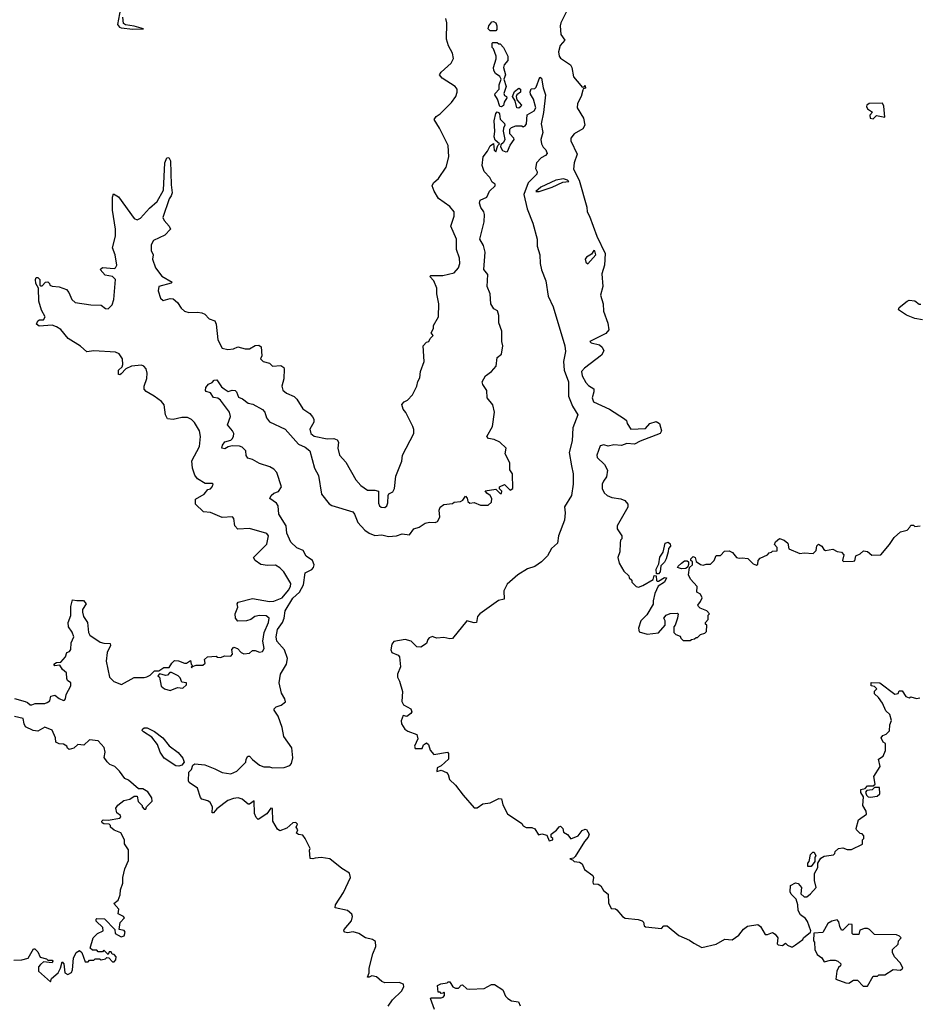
# Model space of a CAD drawing. Extents: x 2380107 to 2585170, y 384273 to 546161.
# Tile 18 of 256: x 2410000 to 2416245, y 467365 to 474198. Entities that reach past the tile are written whole.
import ezdxf

# ---------------------------------------------------------------- set-up
doc = ezdxf.new("R2010")
doc.units = 0

msp = doc.modelspace()

# ---------------------------------------------------------------- linework, layer by layer
at = {"layer": '0CON05XD'}
for points in [[(2410700.6, 474275), (2410680, 474165), (2410694, 474145), (2410705, 474141.9), (2410785, 474132.9), (2410860, 474135), (2410795, 474153.3), (2410735, 474161.2), (2410721.7, 474171.7), (2410716.2, 474215)], [(2410217, 469503), (2410245, 469510), (2410275, 469486.7), (2410303, 469473), (2410310, 469475), (2410317.5, 469485), (2410322.5, 469515), (2410356, 469575), (2410355.7, 469595.7), (2410331.2, 469611.2), (2410326.7, 469625), (2410326.1, 469666.1), (2410298.3, 469688.3), (2410278.3, 469718.3), (2410245, 469712.5), (2410237.5, 469725), (2410255, 469737.5), (2410285, 469740), (2410317.5, 469775), (2410327.5, 469805), (2410345, 469813.3), (2410353.9, 469826.1), (2410357.3, 469872.7), (2410375.7, 469915), (2410365, 469946.7), (2410340, 469985), (2410337.5, 470015), (2410356.1, 470063.9), (2410354.3, 470125), (2410367.5, 470172.5), (2410396.1, 470166.1), (2410443.6, 470166.4), (2410462.5, 470145), (2410436.7, 470105), (2410436.7, 470085), (2410443.3, 470055), (2410470, 470015), (2410477.5, 469945), (2410487, 469927), (2410558.3, 469878.3), (2410585, 469870), (2410628.3, 469868.3), (2410630, 469855), (2410607.5, 469805), (2410600, 469745), (2410623.3, 469635), (2410653.9, 469603.9), (2410706.4, 469583.6), (2410795, 469632.5), (2410865, 469632.5), (2410881.7, 469638.3), (2410905, 469650), (2410935, 469680), (2410965, 469680), (2411001.7, 469701.7), (2411038.3, 469701.7), (2411057, 469733), (2411075, 469750), (2411101.7, 469748.3), (2411145, 469732.5), (2411157, 469733), (2411185, 469750), (2411190, 469725), (2411200, 469715), (2411190, 469705), (2411195, 469700), (2411200, 469710), (2411225, 469717.5), (2411271.7, 469718.3), (2411288.3, 469731.7), (2411283, 469757), (2411303, 469777), (2411365, 469780), (2411373, 469773), (2411395, 469772.5), (2411425, 469782.5), (2411465, 469780), (2411477.5, 469795), (2411473.6, 469826.4), (2411487, 469843), (2411512.5, 469835), (2411537, 469807), (2411555, 469797.5), (2411595, 469802.5), (2411615, 469820), (2411635, 469820), (2411665, 469807.5), (2411686.4, 469813.6), (2411696.2, 469835), (2411688.8, 469885), (2411698.1, 469945), (2411726.9, 470015), (2411731.2, 470045), (2411711.2, 470061.2), (2411665, 470064), (2411632.5, 470055), (2411603.9, 470036.1), (2411575, 470026.7), (2411515, 470022.5), (2411497.5, 470045), (2411496.2, 470075), (2411515, 470120), (2411510, 470145), (2411517.5, 470155), (2411615, 470181.4), (2411735, 470160.5), (2411765, 470162.5), (2411822.9, 470185), (2411865, 470238), (2411880, 470265), (2411881.2, 470285), (2411833.3, 470365), (2411805, 470393.3), (2411775, 470411.2), (2411720.5, 470409.5), (2411675, 470416), (2411635, 470443.8), (2411623.3, 470465), (2411715, 470557.5), (2411726.7, 470615), (2411715, 470632.5), (2411595, 470666.7), (2411515, 470662.5), (2411493.3, 470685), (2411486.4, 470736.4), (2411477, 470747), (2411405, 470743.8), (2411325, 470777.5), (2411275, 470782.5), (2411220, 470835), (2411220.7, 470869.3), (2411280, 470905), (2411305, 470937.5), (2411325, 470942.5), (2411336.7, 470955), (2411342.5, 470975), (2411335, 470980), (2411288.3, 470978.3), (2411235, 471011.2), (2411216.9, 471036.9), (2411198.9, 471085), (2411194.2, 471135.8), (2411249.2, 471235), (2411255.8, 471305), (2411248, 471345), (2411212.7, 471402.7), (2411192.3, 471422.3), (2411165, 471436.2), (2411125, 471436.2), (2411065, 471423.3), (2411027, 471427), (2411013.3, 471455), (2411003.3, 471525), (2410985, 471548.8), (2410932.5, 471585), (2410877, 471617), (2410864.3, 471634.3), (2410864.3, 471655), (2410881.7, 471708.3), (2410884.2, 471745), (2410878.8, 471775), (2410862.3, 471792.3), (2410845, 471801.2), (2410775.9, 471794.1), (2410735.9, 471774.1), (2410705, 471740), (2410695, 471733.8), (2410686.2, 471736.2), (2410685.8, 471765), (2410710.8, 471789.2), (2410715.9, 471804.1), (2410714, 471845), (2410689.7, 471879.7), (2410665, 471890), (2410515, 471900), (2410465, 471892.5), (2410422.3, 471932.3), (2410337.5, 471985), (2410285, 472047.5), (2410256.1, 472066.1), (2410225, 472076.7), (2410135, 472071.2), (2410117.5, 472085), (2410125, 472107.5), (2410136.4, 472113.6), (2410166.1, 472113.9), (2410176.2, 472135), (2410152.3, 472182.3), (2410133.8, 472245), (2410130, 472335), (2410113, 472367), (2410110, 472395), (2410115, 472407.5), (2410125, 472407.5), (2410140, 472395), (2410140, 472355), (2410145, 472350), (2410155, 472350), (2410180, 472375), (2410195, 472377.5), (2410207, 472367), (2410210, 472355), (2410225, 472347.5), (2410273, 472343), (2410325, 472326.2), (2410342, 472305), (2410361.2, 472255), (2410385, 472236), (2410495, 472218.8), (2410565, 472216.2), (2410595, 472193.3), (2410615, 472190), (2410642.3, 472217.7), (2410654, 472255), (2410664.2, 472395), (2410643.8, 472415), (2410594, 472425), (2410558.8, 472465), (2410575, 472476.7), (2410655, 472470), (2410666.2, 472475), (2410674, 472495), (2410662, 472565), (2410643.3, 472615), (2410666.2, 472695), (2410666, 472745), (2410643.8, 472875), (2410643.3, 472965), (2410651.7, 472988.3), (2410685, 472967.5), (2410795, 472817.5), (2410815, 472807.5), (2410839.5, 472820.5), (2410900.3, 472889.7), (2410955, 472936.2), (2410999.2, 473015), (2411008.5, 473205), (2411021.8, 473238.2), (2411035, 473241.4), (2411047.7, 473217.7), (2411050.9, 473050.9), (2411058, 472995), (2411052, 472975), (2411036.7, 472955), (2410993.3, 472825), (2411002.5, 472805), (2411037.5, 472765), (2411047, 472743), (2411007, 472703), (2410930, 472665), (2410912.5, 472635), (2410912.5, 472595), (2410927.5, 472565), (2410922.5, 472535), (2410942.5, 472475), (2410987, 472417), (2411057.5, 472375), (2411051.7, 472368.3), (2410966.7, 472345), (2410961.2, 472315), (2410976.7, 472265), (2410995, 472248.8), (2411045, 472262), (2411065, 472260), (2411095.5, 472235.5), (2411120, 472195), (2411144.5, 472174.5), (2411175, 472164.5), (2411235, 472168.5), (2411265, 472164.3), (2411285, 472154.2), (2411315, 472121.2), (2411355, 472106.7), (2411363.8, 472085), (2411375.8, 471975.8), (2411405, 471918.8), (2411445, 471908.8), (2411485, 471912.5), (2411515, 471927.5), (2411565, 471912.5), (2411595, 471912.5), (2411635, 471936.7), (2411659.3, 471939.3), (2411676.4, 471926.4), (2411680, 471865), (2411672.5, 471845), (2411690, 471825), (2411733.3, 471813.3), (2411755, 471792.5), (2411813, 471797), (2411832.5, 471785), (2411836.7, 471775), (2411833.6, 471706.4), (2411820, 471655), (2411826.1, 471626.1), (2411852.5, 471605), (2411905, 471583.3), (2411924.1, 471564.1), (2411965, 471496.7), (2412013.9, 471463.9), (2412032.3, 471442.3), (2412041.2, 471425), (2412042.5, 471405), (2412014.2, 471355), (2412022, 471325), (2412045, 471308), (2412135, 471290), (2412180.7, 471290.7), (2412205, 471282.5), (2412213.3, 471265), (2412208.8, 471225), (2412221.2, 471175), (2412265, 471127.5), (2412333.9, 471003.9), (2412367.5, 470965), (2412415, 470932.5), (2412465, 470932.5), (2412490, 470925), (2412491.7, 470841.7), (2412497.5, 470825), (2412510, 470815), (2412535, 470812.5), (2412547.5, 470825), (2412556.7, 470845), (2412557.5, 470895), (2412563.6, 470906.4), (2412589.3, 470920.7), (2412602.5, 470945), (2412610.7, 471029.3), (2412652.5, 471135), (2412657.5, 471175), (2412736.7, 471325), (2412737, 471353), (2412730, 471375), (2412680.7, 471470.7), (2412662.5, 471495), (2412653, 471527), (2412670, 471545), (2412693, 471557), (2412726.4, 471593.6), (2412757.5, 471655), (2412763, 471687), (2412777, 471713), (2412783, 471757), (2412807.5, 471825), (2412800, 471935), (2412825, 471960), (2412840, 471965), (2412850, 471985), (2412870, 472005), (2412857.5, 472025), (2412872.5, 472055), (2412872.5, 472075), (2412906.7, 472135), (2412910, 472225), (2412896.7, 472295), (2412896.7, 472335), (2412876, 472385), (2412846.7, 472415), (2412855, 472421.2), (2412937.3, 472422.7), (2413015, 472441.2), (2413046.2, 472475), (2413056, 472505), (2413052.3, 472542.3), (2413032.7, 472602.7), (2413032, 472675), (2412993.8, 472765), (2413016, 472835), (2413016, 472865), (2412985, 472901.2), (2412907, 472957), (2412876.4, 473006.4), (2412863.3, 473045), (2412872.5, 473065), (2412906.7, 473095), (2412960, 473175), (2412978, 473245), (2412973.8, 473325), (2412913.8, 473445), (2412877.5, 473505), (2412890, 473525), (2412920, 473545), (2412997.3, 473622.7), (2413026.7, 473665), (2413038, 473695), (2413036.2, 473715), (2413023.3, 473735), (2412932.1, 473792.1), (2412913.3, 473815), (2412925, 473833.3), (2412994.2, 473895.8), (2413011.7, 473928.3), (2413003.8, 473965), (2412976.1, 474016.1), (2412962.3, 474062.3), (2412964.3, 474175), (2412957.1, 474205)], [(2413795.9, 474254.1), (2413756, 474175), (2413752, 474155), (2413756, 474095), (2413783.8, 474055), (2413752.4, 474017.6), (2413740.8, 473975), (2413743.8, 473945), (2413755, 473930), (2413823.6, 473883.6), (2413832.5, 473865), (2413845, 473800), (2413895, 473740), (2413905, 473730), (2413918.3, 473731.7), (2413925, 473740), (2413927, 473723), (2413911.7, 473718.3), (2413908.3, 473708.3), (2413897.5, 473665), (2413872.5, 473615), (2413870, 473585), (2413913.8, 473515), (2413923.8, 473465), (2413908.8, 473441.2), (2413848.8, 473405), (2413826.7, 473375), (2413826.4, 473356.4), (2413870, 473265), (2413850, 473205), (2413845, 473160), (2413883.8, 473083.8), (2413937, 472897), (2413939.4, 472865), (2413955.6, 472835), (2414005.7, 472695), (2414063.3, 472575), (2414060, 472495), (2414041.2, 472435), (2414047.5, 472345), (2414032.5, 472285), (2414050, 472225), (2414053.1, 472175), (2414082.1, 472092.1), (2414089.5, 472045), (2414070, 472020), (2413956.7, 471965), (2413966.1, 471956.1), (2414025, 471941.2), (2414044.1, 471924.1), (2414055, 471900), (2414039.5, 471870.5), (2413919.8, 471780.2), (2413900.6, 471755), (2413904.4, 471725), (2413930.2, 471680.2), (2413948.5, 471658.5), (2413986.7, 471635), (2413986.7, 471615), (2413973.9, 471573.9), (2413983.3, 471545), (2414095, 471493.8), (2414198.3, 471428.3), (2414212.5, 471415), (2414217.5, 471395), (2414242.5, 471355), (2414345, 471360), (2414375, 471394.5), (2414418.6, 471408.6), (2414441.1, 471395), (2414454.4, 471345), (2414446.7, 471325), (2414307.6, 471272.4), (2414268.4, 471251.6), (2414215, 471255.6), (2414177.2, 471242.8), (2414125, 471247.9), (2414085, 471237.5), (2414053.9, 471246.1), (2414030, 471240), (2414007.5, 471175), (2414008.3, 471158.3), (2414060.5, 471110.5), (2414080.7, 471070.7), (2414073.9, 471026.1), (2414053.3, 470995), (2414043.3, 470975), (2414043.6, 470943.6), (2414057.5, 470915), (2414077.5, 470895), (2414110.7, 470880.7), (2414173, 470873), (2414201.7, 470861.7), (2414222.5, 470835), (2414222.5, 470815), (2414147.5, 470685), (2414147.5, 470665), (2414180, 470615), (2414180, 470595), (2414170, 470585), (2414167.5, 470565), (2414166.4, 470503.6), (2414153.3, 470465), (2414162.5, 470425), (2414195, 470370), (2414228.3, 470338.3), (2414230, 470325), (2414248.3, 470308.3), (2414250, 470295), (2414280, 470265), (2414295, 470260), (2414325, 470270), (2414396.7, 470313.3), (2414405, 470340), (2414418.3, 470338.3), (2414420, 470305), (2414425, 470300), (2414435, 470300), (2414475, 470326.7), (2414490, 470325), (2414475, 470293.8), (2414433.3, 470266.7), (2414410, 470215), (2414397.5, 470165), (2414398.3, 470141.7), (2414352.5, 470067.5), (2414310.8, 470025), (2414296.2, 469975), (2414300, 469950), (2414355, 469933.3), (2414435, 469942.5), (2414480, 469995), (2414480, 470025), (2414472.5, 470045), (2414487.5, 470065), (2414515, 470076.7), (2414565, 470080), (2414570, 470075), (2414567.5, 470045), (2414550, 469995), (2414540, 469985), (2414540, 469945), (2414555, 469930), (2414585, 469920), (2414590, 469905), (2414605, 469890), (2414655, 469890), (2414663, 469897), (2414685, 469900), (2414695, 469910), (2414705, 469910), (2414725, 469930), (2414755, 469940), (2414767, 469953), (2414770, 469995), (2414761.7, 470001.7), (2414760, 470015), (2414780, 470035), (2414780, 470065), (2414787.5, 470075), (2414770, 470095), (2414723.9, 470113.9), (2414712.5, 470125), (2414707.5, 470135), (2414725, 470160), (2414737.5, 470185), (2414725, 470210), (2414700, 470225), (2414703.3, 470265), (2414657.5, 470315), (2414642.5, 470345), (2414650, 470395), (2414670, 470415), (2414670, 470435), (2414660, 470445), (2414660, 470455), (2414675, 470472.5), (2414690, 470465), (2414697, 470437), (2414725, 470417.5), (2414745, 470412.5), (2414765, 470420), (2414795, 470420), (2414820, 470445), (2414835, 470480), (2414865, 470480), (2414891.7, 470508.3), (2414925, 470512.5), (2414949.3, 470499.3), (2414976.4, 470466.4), (2414995, 470460), (2415015, 470463.3), (2415055, 470457.5), (2415090.7, 470420.7), (2415115, 470412.5), (2415125, 470420), (2415127.5, 470445), (2415139.3, 470460.7), (2415190, 470485), (2415201.7, 470498.3), (2415218.3, 470501.7), (2415225, 470510), (2415258.3, 470511.7), (2415257.5, 470535), (2415240, 470555), (2415247.5, 470575), (2415275, 470597.5), (2415307.5, 470585), (2415332.5, 470565), (2415340, 470525), (2415415, 470492.5), (2415445, 470497.5), (2415507, 470493), (2415530, 470515), (2415533, 470547), (2415545, 470557.5), (2415567.5, 470545), (2415581.2, 470521.2), (2415593.6, 470513.6), (2415645, 470522.5), (2415675, 470506.7), (2415705, 470502.5), (2415720, 470485), (2415712.5, 470445), (2415718.3, 470438.3), (2415785, 470440), (2415796.7, 470443.3), (2415803.6, 470476.4), (2415835, 470490), (2415858.3, 470511.7), (2415886.1, 470506.1), (2415915, 470482.5), (2415977.5, 470485), (2416037.5, 470555), (2416070, 470605), (2416115, 470642.5), (2416160, 470655), (2416180, 470675), (2416185, 470690), (2416205, 470690)], [(2413305, 474120), (2413265, 474120), (2413253, 474133), (2413257.5, 474155), (2413276.4, 474183.6), (2413290, 474185), (2413306.2, 474175), (2413313.3, 474155), (2413311.7, 474128.3), (2413305, 474120)], [(2413345, 473593.3), (2413333.3, 473595), (2413315.9, 473645.9), (2413297.5, 473675), (2413300, 473685), (2413327.5, 473715), (2413327.5, 473745), (2413342.5, 473785), (2413333, 473803), (2413303.3, 473823.3), (2413292.5, 473845), (2413290, 473865), (2413306.7, 473925), (2413306.7, 473945), (2413290, 473995), (2413280, 474005), (2413280, 474035), (2413285, 474040), (2413315, 474040), (2413325, 474030), (2413335, 474030), (2413357.5, 474005), (2413387.5, 473945), (2413387.5, 473915), (2413363.3, 473885), (2413358, 473865), (2413372.5, 473815), (2413360, 473785), (2413377.5, 473735), (2413360, 473685), (2413365, 473672.5), (2413380, 473665), (2413382.5, 473655), (2413363.3, 473625), (2413358.3, 473601.7), (2413345, 473593.3)], [(2413323.3, 473553.3), (2413330, 473545), (2413336.4, 473506.4), (2413366.1, 473476.1), (2413367.5, 473465), (2413357.5, 473445), (2413356.7, 473425), (2413367.5, 473365), (2413357.5, 473345), (2413340, 473330), (2413337.5, 473315), (2413350.8, 473290.8), (2413375, 473281.2), (2413386.4, 473283.6), (2413403.9, 473326.1), (2413432.5, 473365), (2413430, 473375), (2413402.5, 473405), (2413403, 473437), (2413415, 473450), (2413445, 473460), (2413485, 473460), (2413495, 473453.3), (2413509.3, 473460.7), (2413517.5, 473475), (2413523, 473537), (2413572.5, 473565), (2413582.5, 473585), (2413566.7, 473645), (2413545, 473680), (2413543.6, 473696.4), (2413551.7, 473718.3), (2413575, 473720), (2413585, 473730), (2413611.7, 473798.3), (2413621.7, 473791.7), (2413633.3, 473725), (2413650.6, 473675), (2413637.3, 473552.7), (2413620, 473475), (2413631.2, 473415), (2413617.5, 473365), (2413622.5, 473335), (2413633.6, 473313.6), (2413652.5, 473295), (2413661.7, 473268.3), (2413650, 473255), (2413620.7, 473239.3), (2413587.5, 473205), (2413580, 473165), (2413591.7, 473141.7), (2413590, 473125), (2413528.8, 473065), (2413499.4, 472985), (2413522.5, 472885), (2413562, 472785), (2413592.5, 472675), (2413592.5, 472625), (2413610, 472565), (2413612, 472505), (2413621.7, 472461.7), (2413652.3, 472385), (2413669.2, 472279.2), (2413703.8, 472205), (2413784.4, 471935), (2413788.9, 471895), (2413775.6, 471825), (2413780.6, 471765), (2413808.8, 471685), (2413808.9, 471585), (2413836.4, 471516.4), (2413873.8, 471455), (2413839.1, 471365), (2413834.4, 471275), (2413813.8, 471195), (2413831.1, 471101.1), (2413841.4, 471045), (2413842, 470975), (2413829.7, 470895), (2413782.8, 470817.2), (2413786.2, 470775), (2413781.2, 470725), (2413739.2, 470615), (2413732.7, 470565), (2413692.1, 470527.9), (2413665, 470476.5), (2413622.7, 470435), (2413575, 470402.2), (2413525, 470387.8), (2413456.9, 470345), (2413385, 470280), (2413360, 470235), (2413363, 470177), (2413323.9, 470166.1), (2413193.3, 470075), (2413177.5, 470055), (2413170, 470015), (2413155, 470011.2), (2413104.2, 470025.8), (2413005, 469904.2), (2412985, 469902), (2412945, 469911.2), (2412895, 469906.7), (2412875, 469913.3), (2412865, 469916.7), (2412841.7, 469908.3), (2412832.5, 469897.5), (2412825, 469867.5), (2412785, 469842.5), (2412756.1, 469846.1), (2412717.5, 469885), (2412675.9, 469895.9), (2412598.3, 469881.7), (2412584, 469865), (2412577.5, 469825), (2412582.5, 469805), (2412627, 469787), (2412637.5, 469775), (2412643, 469707), (2412623.3, 469655), (2412622.5, 469635), (2412637, 469607), (2412656.4, 469536.4), (2412652, 469465), (2412665, 469442.5), (2412715.9, 469415.9), (2412722.5, 469395), (2412716.4, 469383.6), (2412687, 469363), (2412661.7, 469368.3), (2412647, 469333), (2412650.7, 469310.7), (2412672.5, 469275), (2412695, 469260), (2412757, 469237), (2412763, 469207), (2412740, 469155), (2412745, 469140), (2412795, 469140), (2412802.5, 469165), (2412825, 469180), (2412837, 469167), (2412849.3, 469129.3), (2412875, 469097.5), (2412970, 469115), (2412977.5, 469105), (2412976.2, 469065), (2412925, 469018.8), (2412897.5, 469005), (2412895, 468980), (2412925, 468990), (2412963, 468973), (2412975, 468960), (2412983.8, 468923.8), (2413026.4, 468886.4), (2413077.5, 468815), (2413155, 468727.5), (2413175, 468727.5), (2413213.9, 468756.1), (2413265, 468762.5), (2413325, 468792.5), (2413345, 468790), (2413355, 468750), (2413386.1, 468686.1), (2413485, 468620), (2413495, 468602.5), (2413515, 468592.5), (2413555, 468592.5), (2413575, 468582.5), (2413601.7, 468541.7), (2413625, 468547.5), (2413658.3, 468538.3), (2413675, 468500), (2413700, 468505), (2413700, 468515), (2413690, 468525), (2413690, 468545), (2413726.4, 468573.6), (2413745, 468597.5), (2413755, 468600), (2413770, 468585), (2413775, 468560), (2413803, 468543), (2413825, 468512.5), (2413876.2, 468533.8), (2413905, 468571.2), (2413925, 468580), (2413935, 468577.5), (2413952.5, 468545), (2413946.2, 468523.8), (2413920, 468495), (2413855, 468390), (2413845, 468380), (2413820, 468375), (2413838.3, 468368.3), (2413850, 468355), (2413885, 468350.8), (2413905, 468340), (2413921.2, 468301.2), (2413978.3, 468258.3), (2413983.3, 468245), (2413977.5, 468215), (2413980.7, 468200.7), (2414015, 468197.5), (2414035, 468186.7), (2414052.5, 468155), (2414085, 468130), (2414088.3, 468068.3), (2414105, 468030), (2414135, 468026.7), (2414145, 468020), (2414183.6, 467973.6), (2414203, 467963), (2414293.6, 467953.6), (2414320, 467945), (2414330, 467935), (2414335, 467910), (2414345, 467902.5), (2414455, 467890), (2414471.7, 467908.3), (2414495, 467910), (2414575, 467842.5), (2414650.7, 467810.7), (2414679.3, 467789.3), (2414735, 467758.8), (2414835, 467781.2), (2414895, 467816.7), (2414945, 467813.3), (2414992.5, 467845), (2415023.6, 467886.4), (2415053, 467907), (2415125, 467917.5), (2415143.6, 467903.6), (2415175, 467850), (2415191.7, 467848.3), (2415225, 467862.5), (2415245, 467852.5), (2415263.3, 467825), (2415257.5, 467785), (2415265, 467777.5), (2415296.4, 467773.6), (2415315, 467790), (2415330, 467775), (2415355, 467763.3), (2415365, 467763.3), (2415385, 467776.7), (2415437.5, 467815), (2415440, 467825), (2415490, 467865), (2415492.5, 467875), (2415469.7, 467939.7), (2415455, 467960), (2415420, 467985), (2415404, 468015), (2415402.5, 468055), (2415390, 468095), (2415355, 468128.8), (2415347.5, 468145), (2415351.2, 468188.8), (2415385, 468207.5), (2415405, 468202.5), (2415426.7, 468175), (2415422.5, 468132.5), (2415445, 468110), (2415465, 468110), (2415489.3, 468130.7), (2415530, 468175), (2415517.5, 468225), (2415518.3, 468271.7), (2415540, 468315), (2415540, 468345), (2415560.7, 468379.3), (2415585, 468392.5), (2415648.3, 468401.7), (2415658.3, 468411.7), (2415660, 468425), (2415683, 468447), (2415715, 468450), (2415745, 468440), (2415775, 468440), (2415850, 468475), (2415850, 468505), (2415860, 468515), (2415860, 468535), (2415848.3, 468548.3), (2415835, 468550), (2415810, 468575), (2415807.5, 468585), (2415822.5, 468645), (2415877.5, 468685), (2415876.7, 468705), (2415852.5, 468745), (2415857.5, 468805), (2415840, 468835), (2415840, 468855), (2415868.3, 468861.7), (2415885, 468880), (2415925, 468880), (2415937.5, 468892.5), (2415930, 468945), (2415972.5, 469015), (2415962.5, 469065), (2415993, 469087), (2416010, 469125), (2416010, 469175), (2415993.6, 469183.6), (2415980, 469215), (2415990.7, 469229.3), (2416015, 469240), (2416038.3, 469261.7), (2416040, 469305), (2416052.5, 469335), (2416040, 469375), (2416011.7, 469401.7), (2415990, 469455), (2415962.5, 469495), (2415935, 469520), (2415933, 469537), (2415950, 469555), (2415935, 469570), (2415910, 469575), (2415911.7, 469598.3), (2415970, 469595), (2416075, 469517.5), (2416098.3, 469521.7), (2416105, 469540), (2416125, 469540), (2416151.7, 469501.7), (2416175, 469492.5), (2416185, 469497.5), (2416225, 469487.5), (2416247.5, 469492.5)], [(2413465, 473582.5), (2413450, 473585), (2413440, 473635), (2413420, 473665), (2413435, 473700), (2413465, 473722.5), (2413477.5, 473715), (2413476.7, 473695), (2413450, 473675), (2413447.5, 473665), (2413451.7, 473641.7), (2413482.5, 473605), (2413480, 473595), (2413465, 473582.5)], [(2415925, 473510), (2415947, 473533), (2416005, 473520), (2415998.3, 473598.3), (2415988.3, 473618.3), (2415896.6, 473616.6), (2415880.6, 473605), (2415878.1, 473595), (2415885, 473578), (2415920, 473555), (2415901.2, 473535), (2415904, 473515), (2415925, 473510)], [(2412557.7, 467352.3), (2412588.8, 467395), (2412650, 467455), (2412666.7, 467485), (2412663.6, 467503.6), (2412635, 467516.2), (2412535, 467513.3), (2412515, 467522.5), (2412476.4, 467556.4), (2412445, 467562.5), (2412425, 467552.5), (2412413.6, 467553.6), (2412426.7, 467583.3), (2412425.8, 467615), (2412451.2, 467715), (2412471.2, 467765), (2412470.7, 467800.7), (2412450, 467815), (2412400, 467825), (2412355, 467856.7), (2412315, 467866.7), (2412275, 467861.2), (2412257.5, 467865), (2412250, 467875), (2412253.3, 467885), (2412303.3, 467945), (2412310, 467975), (2412305, 467990), (2412275.9, 468015.9), (2412190, 468035), (2412192.5, 468055), (2412248.3, 468141.7), (2412297.5, 468245), (2412290, 468275), (2412236.4, 468306.4), (2412153.6, 468373.6), (2412093.6, 468383.6), (2412050.5, 468379.5), (2412035, 468373.8), (2412017, 468377), (2412012.5, 468435), (2412017.5, 468445), (2411982.5, 468515), (2411965, 468537.5), (2411935, 468542.5), (2411921.7, 468551.7), (2411930, 468575), (2411920, 468595), (2411927.5, 468615), (2411917, 468627), (2411895, 468623.3), (2411853.6, 468586.4), (2411805, 468568.8), (2411789.7, 468579.7), (2411756.2, 468636.2), (2411755, 468723.3), (2411744.4, 468725.6), (2411715, 468686.2), (2411655, 468647.5), (2411641.7, 468661.7), (2411629.7, 468689.7), (2411627.5, 468777.5), (2411595.9, 468754.1), (2411585, 468753.3), (2411545, 468788.8), (2411517.7, 468797.7), (2411485, 468794), (2411445, 468780), (2411368.3, 468721.7), (2411345, 468693.3), (2411335, 468692.5), (2411337.5, 468735), (2411322.5, 468765), (2411307, 468777), (2411265, 468787.5), (2411255, 468800), (2411233.6, 468863.6), (2411177.5, 468905), (2411172.5, 468915), (2411174, 468975), (2411192.5, 468995), (2411202.5, 469025), (2411215, 469032.5), (2411286.1, 469026.1), (2411355, 469000), (2411405, 468972.5), (2411465, 468963.3), (2411506.4, 468983.6), (2411570, 469045), (2411573.3, 469065), (2411584.2, 469085.8), (2411595, 469086), (2411615, 469062.5), (2411665, 469023.8), (2411695, 469013.3), (2411735, 469013.3), (2411755, 469006.7), (2411835, 469007.5), (2411875, 469022.5), (2411887.5, 469035), (2411896.7, 469075), (2411890, 469145), (2411834.1, 469224.1), (2411821.2, 469285), (2411793.9, 469363.9), (2411767.5, 469405), (2411767.5, 469415), (2411780.7, 469429.3), (2411815, 469440), (2411845.6, 469464.4), (2411841.1, 469485), (2411817.1, 469525), (2411802.2, 469595), (2411810.6, 469655), (2411851.2, 469725), (2411859.3, 469765), (2411837.3, 469825), (2411785.7, 469885), (2411779.5, 469915), (2411788.9, 469965), (2411823.8, 470015), (2411835.4, 470045), (2411842.5, 470095), (2411896.9, 470183.1), (2411942, 470225), (2411970, 470275), (2411982.1, 470357.9), (2412028.3, 470381.7), (2412040, 470395), (2412043.8, 470415), (2412033.3, 470445), (2411988.8, 470475), (2411967.5, 470515), (2411925, 470532), (2411882.2, 470572.2), (2411855.5, 470635), (2411849.5, 470685), (2411800, 470765), (2411794.2, 470824.2), (2411782.7, 470842.7), (2411737.5, 470875), (2411745, 470896), (2411765, 470912.5), (2411795.5, 470924.5), (2411817.5, 470955), (2411785.8, 471055.8), (2411765, 471077.5), (2411735.6, 471095.6), (2411665, 471118), (2411615, 471146.2), (2411583.8, 471153.8), (2411573, 471173), (2411570, 471205), (2411545, 471230), (2411525, 471238.8), (2411475, 471241.2), (2411446.1, 471233.9), (2411425, 471220), (2411402.5, 471225), (2411407.5, 471245), (2411425, 471267.5), (2411465, 471280), (2411475, 471290), (2411484, 471305), (2411485.7, 471325), (2411477.5, 471345), (2411443.3, 471385), (2411462.5, 471445), (2411456.7, 471475), (2411395, 471557.5), (2411375, 471570), (2411346.4, 471576.4), (2411325, 471607.5), (2411295, 471617.5), (2411290, 471625), (2411293.3, 471645), (2411310.7, 471669.3), (2411335, 471680), (2411350, 471695), (2411368.3, 471698.3), (2411400.7, 471650.7), (2411420, 471635), (2411448.3, 471618.3), (2411475, 471626.7), (2411495, 471623.3), (2411506, 471615), (2411518.8, 471578.8), (2411547, 471567), (2411585, 471537.5), (2411619.5, 471529.5), (2411685, 471492), (2411700.8, 471475), (2411714.4, 471434.4), (2411735, 471406.2), (2411843.8, 471355), (2411935, 471251.9), (2411981.7, 471231.7), (2412014.2, 471205), (2412046, 471085), (2412074.5, 471034.5), (2412095.7, 470905), (2412148.6, 470838.6), (2412167.4, 470827.4), (2412312.2, 470782.2), (2412325, 470766.2), (2412347.7, 470707.7), (2412395, 470654.3), (2412425, 470634.3), (2412465, 470617.5), (2412515, 470623.8), (2412560.7, 470610.7), (2412615, 470616.7), (2412655, 470628.8), (2412705, 470623.3), (2412735, 470663.3), (2412773.6, 470676.4), (2412815, 470702.5), (2412845, 470710), (2412885, 470707.5), (2412900, 470715), (2412917.5, 470745), (2412912.5, 470795), (2412920, 470815), (2412945, 470832.5), (2413005, 470840), (2413015, 470850), (2413060, 470855), (2413076.4, 470863.6), (2413095, 470890), (2413107, 470877), (2413110, 470855), (2413125, 470842.5), (2413155, 470847.5), (2413198.3, 470828.3), (2413251.7, 470828.3), (2413275, 470850), (2413277.5, 470875), (2413266.4, 470896.4), (2413241.7, 470911.7), (2413231.7, 470928.3), (2413305, 470940), (2413335, 470910), (2413345, 470910), (2413347.5, 470925), (2413331.7, 470941.7), (2413330, 470955), (2413365, 470972.5), (2413405, 470932.5), (2413422.5, 470945), (2413420, 471045), (2413403.6, 471073.6), (2413403, 471123), (2413370, 471185), (2413377.5, 471225), (2413332.5, 471265), (2413294.1, 471284.1), (2413255, 471292), (2413243.3, 471305), (2413282.5, 471375), (2413296, 471475), (2413283.8, 471525), (2413245, 471572.5), (2413243.2, 471623.2), (2413214, 471665), (2413210, 471685), (2413233.8, 471725), (2413274.5, 471755.5), (2413306.8, 471793.2), (2413315, 471852.5), (2413343.9, 471876.1), (2413353.9, 471933.9), (2413346.2, 471965), (2413346, 472035), (2413325.8, 472095), (2413326.2, 472145), (2413316.1, 472176.1), (2413290.5, 472190.5), (2413270, 472225), (2413266.2, 472295), (2413246, 472345), (2413249.3, 472429.3), (2413223.1, 472463.1), (2413230.6, 472585), (2413219.7, 472629.7), (2413194.2, 472675), (2413224, 472795), (2413225.8, 472845), (2413222, 472865), (2413201.2, 472895), (2413191.2, 472925), (2413197.5, 472945), (2413243, 472967), (2413261.7, 473008.3), (2413300, 473045), (2413300, 473055), (2413280.7, 473070.7), (2413263, 473103), (2413223.3, 473145), (2413210, 473185), (2413216.7, 473245), (2413247.5, 473285), (2413265, 473322.5), (2413288.3, 473338.3), (2413293, 473293), (2413305, 473280), (2413320, 473325), (2413330, 473335), (2413301.7, 473361.7), (2413293.3, 473385), (2413298.8, 473425), (2413293.8, 473495), (2413305, 473547.5), (2413315, 473557.5), (2413323.3, 473553.3)], [(2413605, 473004.5), (2413696.2, 473035), (2413771.1, 473068.9), (2413812.5, 473075), (2413802.5, 473085), (2413775, 473092), (2413722.5, 473085), (2413618, 473035), (2413583.3, 473005), (2413605, 473004.5)], [(2413945, 472503.3), (2414000, 472565), (2413993.6, 472593.6), (2413985, 472596.7), (2413969.3, 472570.7), (2413935, 472550), (2413925, 472536.2), (2413930, 472515), (2413945, 472503.3)], [(2416267.5, 472115), (2416215, 472123.3), (2416156.1, 472146.1), (2416100, 472185), (2416105, 472200), (2416160, 472245), (2416175, 472250), (2416215, 472246.2), (2416244.1, 472224.1), (2416255, 472223.8)], [(2416205, 470690), (2416215, 470680), (2416250, 470685)], [(2414421.7, 470351.7), (2414417.5, 470385), (2414437.5, 470422.5), (2414443, 470467), (2414467, 470503), (2414480, 470565), (2414501.7, 470571.7), (2414515, 470560), (2414517.5, 470545), (2414503, 470527), (2414502.5, 470505), (2414487.5, 470455), (2414476.4, 470433.6), (2414451.7, 470408.3), (2414446.7, 470365), (2414435, 470352.5), (2414421.7, 470351.7)], [(2414595, 470387.5), (2414567.5, 470395), (2414570, 470405), (2414593.2, 470426.8), (2414615, 470441.2), (2414633, 470443), (2414642.5, 470435), (2414643, 470417), (2414638.3, 470401.7), (2414625, 470390), (2414595, 470387.5)], [(2411045, 469542.5), (2411095, 469562.5), (2411131.7, 469558.3), (2411158.3, 469581.7), (2411157.5, 469595), (2411125, 469600), (2411115, 469630), (2411100, 469645), (2411055, 469667.5), (2411041.7, 469668.3), (2411025, 469650), (2411015, 469647.5), (2410971.7, 469658.3), (2410960, 469645), (2410970, 469635), (2410981.7, 469571.7), (2411005, 469553.3), (2411045, 469542.5)], [(2409965, 469487.5), (2410037, 469467), (2410055, 469460), (2410073, 469443), (2410085, 469442.5), (2410108.3, 469451.7), (2410175, 469452.5), (2410191.7, 469458.3), (2410208.3, 469471.7), (2410217, 469503)], [(2409958.3, 467671.7), (2410015, 467673.8), (2410060, 467685), (2410095, 467750), (2410105, 467750), (2410125, 467730), (2410141.7, 467691.7), (2410185, 467680), (2410195, 467670), (2410225, 467670), (2410230, 467665), (2410225, 467652.5), (2410165, 467660), (2410145, 467640), (2410130, 467625), (2410130, 467595), (2410215, 467520), (2410220, 467545), (2410266.1, 467583.9), (2410282.5, 467615), (2410295, 467660), (2410307.5, 467645), (2410313.6, 467583.6), (2410335, 467572.5), (2410360, 467585), (2410367.5, 467605), (2410372.5, 467685), (2410392.5, 467725), (2410415, 467737.5), (2410432.5, 467725), (2410455, 467660), (2410475, 467660), (2410485, 467670), (2410515, 467670), (2410525, 467680), (2410555, 467680), (2410565, 467672.5), (2410595, 467680), (2410605, 467690), (2410618.3, 467688.3), (2410645, 467660), (2410655, 467660), (2410667, 467673), (2410670, 467695), (2410655, 467710), (2410641.7, 467711.7), (2410635, 467730), (2410621.7, 467728.3), (2410615, 467710), (2410585, 467740), (2410575, 467730), (2410545, 467730), (2410535, 467740), (2410505, 467740), (2410490, 467755), (2410510, 467825), (2410540, 467855), (2410580, 467875), (2410578.3, 467898.3), (2410531.7, 467941.7), (2410530, 467955), (2410535, 467960), (2410588.3, 467958.3), (2410660, 467885), (2410662.5, 467855), (2410705, 467832.5), (2410725, 467840), (2410732.5, 467865), (2410725, 467877.5), (2410690, 467885), (2410698.3, 467931.7), (2410727.5, 467965), (2410720, 467975), (2410682.5, 467992.5), (2410687.5, 468025), (2410652.5, 468065), (2410683, 468087), (2410697.5, 468125), (2410700.7, 468159.3), (2410716.7, 468205), (2410716.7, 468245), (2410730, 468305), (2410756.4, 468363.6), (2410756.4, 468436.4), (2410728.3, 468478.3), (2410727, 468507), (2410702.5, 468555), (2410655, 468573.8), (2410630, 468595), (2410630, 468605), (2410620, 468615), (2410585, 468617.5), (2410573.6, 468623.6), (2410570, 468635), (2410580, 468645), (2410615, 468642.5), (2410695, 468657.5), (2410702.5, 468665), (2410700, 468675), (2410673.8, 468693.8), (2410666.7, 468725), (2410682.3, 468747.7), (2410722, 468778), (2410765, 468787.5), (2410795, 468810), (2410815, 468810), (2410821.7, 468771.7), (2410850, 468745), (2410850, 468735), (2410865, 468720), (2410875, 468720), (2410880, 468735), (2410920, 468775), (2410917, 468797), (2410889.3, 468839.3), (2410855, 468860), (2410825, 468860), (2410755, 468920), (2410730.7, 468930.7), (2410693, 468983), (2410660, 469015), (2410625, 469030), (2410607, 469047), (2410587, 469077), (2410592.5, 469115), (2410587, 469147), (2410545, 469192.5), (2410485, 469200), (2410445, 469162.5), (2410403, 469167), (2410375, 469142.5), (2410343, 469133), (2410331.7, 469141.7), (2410326.4, 469156.4), (2410305, 469170), (2410273, 469173), (2410250, 469185), (2410247.5, 469215), (2410226.1, 469266.1), (2410175, 469287.5), (2410125, 469260), (2410092.5, 469265), (2410040.7, 469290.7), (2410030.7, 469310.7), (2410025, 469347.5), (2409965, 469362.5)], [(2411105, 469017.1), (2411085, 469018.6), (2411002.9, 469072.9), (2410976, 469115), (2410957.3, 469167.3), (2410918.3, 469218.3), (2410858.8, 469255), (2410850, 469265), (2410852.5, 469275), (2410865, 469283.3), (2410885, 469283.8), (2410935, 469257.5), (2410993.8, 469215), (2411038, 469158), (2411101.2, 469111.2), (2411132.3, 469072.3), (2411141.2, 469045), (2411125, 469024.2), (2411105, 469017.1)], [(2415905, 468803.3), (2415951.7, 468808.3), (2415970, 468825), (2415968.3, 468868.3), (2415935, 468870), (2415917, 468853), (2415881.7, 468848.3), (2415872.5, 468837.5), (2415877.5, 468815), (2415890, 468805), (2415905, 468803.3)], [(2415495, 468320), (2415471.7, 468321.7), (2415470, 468345), (2415480, 468355), (2415490, 468405), (2415505, 468420), (2415515, 468420), (2415527.5, 468395), (2415520, 468385), (2415520, 468355), (2415495, 468320)], [(2415885, 467490), (2415925, 467560), (2415955, 467560), (2415965, 467570), (2416005, 467570), (2416063, 467607), (2416115, 467602.5), (2416130, 467615), (2416115, 467650), (2416072.5, 467695), (2416060, 467725), (2416060, 467745), (2416098.3, 467781.7), (2416100, 467805), (2416120, 467825), (2416108.3, 467838.3), (2416087.5, 467847.5), (2415935, 467850), (2415900, 467885), (2415885, 467890), (2415865, 467890), (2415831.7, 467878.3), (2415825, 467850), (2415785, 467850), (2415780, 467855), (2415778.3, 467918.3), (2415755, 467920), (2415715, 467880), (2415705, 467880), (2415692.5, 467905), (2415687, 467937), (2415675, 467950), (2415638.3, 467941.7), (2415610, 467925), (2415576.2, 467863.8), (2415511.7, 467858.3), (2415510, 467805), (2415517.5, 467795), (2415520, 467745), (2415535, 467710), (2415568.3, 467688.3), (2415585, 467660), (2415628.3, 467671.7), (2415661.7, 467671.7), (2415680, 467665), (2415700, 467645), (2415698.3, 467631.7), (2415685, 467620), (2415672.5, 467595), (2415665, 467540), (2415735, 467513.3), (2415755, 467512.5), (2415788.3, 467531.7), (2415815, 467533.3), (2415855, 467490), (2415885, 467490)], [(2412879.1, 467329.1), (2412852.5, 467405), (2412855, 467410), (2412925, 467410), (2412940, 467415), (2412950, 467425), (2412950, 467445), (2412945, 467450), (2412938.3, 467441.7), (2412925, 467440), (2412918.3, 467448.3), (2412905, 467450), (2412900, 467495), (2412923, 467507), (2412967, 467513), (2412975, 467520), (2412985, 467520), (2413007, 467487), (2413025, 467477.5), (2413045, 467476.7), (2413065, 467497.5), (2413075, 467500), (2413103, 467473), (2413125, 467469.4), (2413224.4, 467475.6), (2413275, 467502.5), (2413295, 467502.5), (2413353.8, 467465), (2413372.3, 467422.3), (2413387.5, 467405), (2413415, 467390), (2413463, 467383), (2413473.8, 467355)]]:
    msp.add_lwpolyline(points, dxfattribs=at)

doc.saveas('drawing.dxf')
